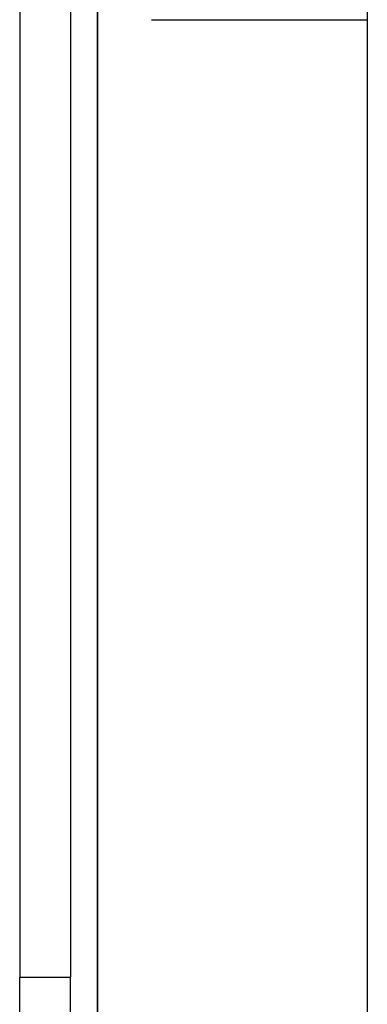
# Model space of a CAD drawing. Header units: millimetres. Extents: x -50 to 1, y 0 to 191.
# Tile 137 of 151: x -1.29 to 0, y 173.35 to 177. Entities that reach past the tile are written whole.
import ezdxf

# ---------------------------------------------------------------- set-up
doc = ezdxf.new("R2010")
doc.units = ezdxf.units.MM
doc.layers.add('MAIN-1', color=7, linetype='Continuous')
doc.layers.add('MAIN-2', color=7, linetype='Continuous')

msp = doc.modelspace()

# ---------------------------------------------------------------- linework, layer by layer
at = {"layer": 'MAIN-1'}
for p, q in [((-1, 0), (-1, 187.5)), ((0, 187.5), (0, 0))]:
    msp.add_line(p, q, dxfattribs=at)
at = {"layer": 'MAIN-2'}
for p, q in [((-1.288, 187.5), (-1.288, 173.45)), ((-1.1, 187.5), (-1.1, 173.45)), ((-1, 187.5), (-1, 0)), ((-1, 187.5), (-1, 0)), ((-0.8, 177), (-0.8, 177)), ((-0.8, 177), (0, 177)), ((-0.8, 177), (-0.8, 177)), ((0, 177), (0, 177)), ((0, 177), (0, 177)), ((-1.288, 173.45), (-1.288, 173.45)), ((-1.288, 173.45), (-1.1, 173.45)), ((-1.288, 173.45), (-1.288, 173.45)), ((-1.288, 167.05), (-1.288, 173.45)), ((-1.1, 173.45), (-1.1, 173.45)), ((-1.1, 173.45), (-1.1, 173.45)), ((-1.1, 167.05), (-1.1, 173.45))]:
    msp.add_line(p, q, dxfattribs=at)

doc.saveas('drawing.dxf')
